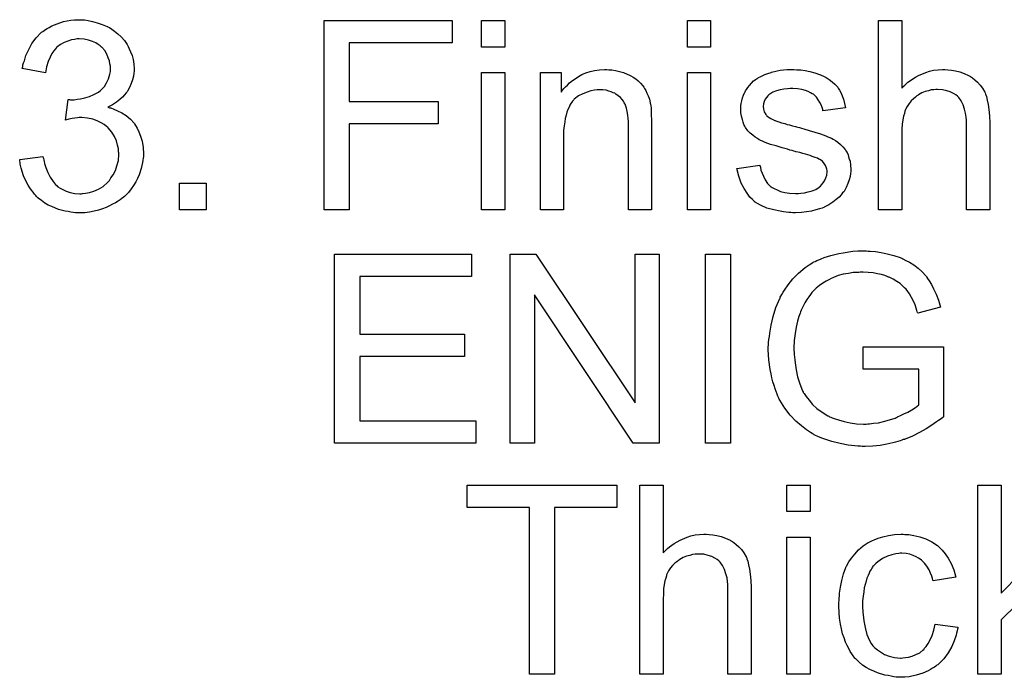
# Model space of a CAD drawing. Extents: x -1.3 to 9.2, y -4.6 to 3.5.
# Tile 166 of 215: x 4.4 to 4.817, y 0.726 to 1.004. Entities that reach past the tile are written whole.
import ezdxf

# ---------------------------------------------------------------- set-up
doc = ezdxf.new("R2010")
doc.units = 0
doc.layers.add('acc-ni-360-23-a_document', color=1, linetype='CONTINUOUS')

msp = doc.modelspace()

# ---------------------------------------------------------------- linework, layer by layer
at = {"layer": 'acc-ni-360-23-a_document', "color": 1}
for points in [[(4.427421, 1.003872), (4.428925, 1.00364), (4.430776, 1.003293), (4.432859, 1.002715), (4.434941, 1.00202), (4.437024, 1.001095), (4.43714, 1.001095), (4.437255, 1.000979), (4.43795, 1.000632), (4.438991, 0.999938), (4.440148, 0.999128), (4.441536, 0.997971), (4.442925, 0.996698), (4.444313, 0.995194), (4.44547, 0.993459), (4.445586, 0.993227), (4.445933, 0.992649), (4.446396, 0.991607), (4.446974, 0.990335), (4.447553, 0.988831), (4.448016, 0.987095), (4.448363, 0.985128), (4.448478, 0.983161), (4.448478, 0.98293), (4.448478, 0.982236), (4.448363, 0.98131), (4.448131, 0.980038), (4.447784, 0.978533), (4.447206, 0.976914), (4.446511, 0.975294), (4.445586, 0.973674), (4.44547, 0.973443), (4.445123, 0.97298), (4.444429, 0.97217), (4.443503, 0.971244), (4.442346, 0.970203), (4.440958, 0.969046), (4.439338, 0.968005), (4.437371, 0.966963), (4.437487, 0.966963), (4.437718, 0.966848), (4.438065, 0.966732), (4.438528, 0.966616), (4.439801, 0.966154), (4.441421, 0.965459), (4.443272, 0.964534), (4.445123, 0.963377), (4.446859, 0.961873), (4.448478, 0.960137), (4.448594, 0.959906), (4.449057, 0.959212), (4.449751, 0.958054), (4.450445, 0.95655), (4.451139, 0.954699), (4.451834, 0.952501), (4.452296, 0.949956), (4.452412, 0.947179), (4.452412, 0.947063), (4.452412, 0.946716), (4.452412, 0.946137), (4.452296, 0.945443), (4.452181, 0.944518), (4.451949, 0.943476), (4.451718, 0.942319), (4.451486, 0.941047), (4.450561, 0.93827), (4.449867, 0.936766), (4.449172, 0.935377), (4.448247, 0.933873), (4.447206, 0.932369), (4.446049, 0.930865), (4.44466, 0.929477), (4.444544, 0.929361), (4.444313, 0.92913), (4.44385, 0.928782), (4.443272, 0.92832), (4.442578, 0.927741), (4.441652, 0.927163), (4.440611, 0.926468), (4.439338, 0.92589), (4.438065, 0.925196), (4.436561, 0.924501), (4.435057, 0.923923), (4.433322, 0.923345), (4.43147, 0.922882), (4.429503, 0.922535), (4.427537, 0.922303), (4.425338, 0.922188), (4.424297, 0.922188), (4.423603, 0.922303), (4.422677, 0.922419), (4.421636, 0.922535), (4.420479, 0.922766), (4.419206, 0.922997), (4.416429, 0.923692), (4.413537, 0.924849), (4.412033, 0.925543), (4.410644, 0.926353), (4.409256, 0.927394), (4.407868, 0.928435), (4.407752, 0.928551), (4.40752, 0.928782), (4.407173, 0.92913), (4.406826, 0.929592), (4.406248, 0.930171), (4.405669, 0.930981), (4.404975, 0.931791), (4.404281, 0.932832), (4.403587, 0.933989), (4.402892, 0.935146), (4.40162, 0.937923), (4.400578, 0.941162), (4.400231, 0.942898), (4.4, 0.944749), (4.409834, 0.946022), (4.409834, 0.945906), (4.40995, 0.945675), (4.410066, 0.945212), (4.410182, 0.944633), (4.410297, 0.943939), (4.410529, 0.943129), (4.411107, 0.941394), (4.411917, 0.939311), (4.412958, 0.937344), (4.414115, 0.935493), (4.415504, 0.933873), (4.415735, 0.933758), (4.416198, 0.933295), (4.417124, 0.932716), (4.418281, 0.932138), (4.419669, 0.931443), (4.421404, 0.930865), (4.423371, 0.930402), (4.425454, 0.930287), (4.426148, 0.930287), (4.426611, 0.930402), (4.427884, 0.930518), (4.429503, 0.930865), (4.431355, 0.931443), (4.433322, 0.932253), (4.435288, 0.93341), (4.43714, 0.93503), (4.437371, 0.935262), (4.43795, 0.935956), (4.438644, 0.936997), (4.439569, 0.938385), (4.440495, 0.940121), (4.441189, 0.942088), (4.441768, 0.944402), (4.441999, 0.946947), (4.441999, 0.947063), (4.441999, 0.947294), (4.441999, 0.947641), (4.441883, 0.948104), (4.441768, 0.949377), (4.441421, 0.950881), (4.440958, 0.952732), (4.440148, 0.954583), (4.438991, 0.956435), (4.437487, 0.95817), (4.437255, 0.958402), (4.436677, 0.958864), (4.435751, 0.959559), (4.434479, 0.960369), (4.432859, 0.961178), (4.430892, 0.961873), (4.428694, 0.962335), (4.426264, 0.962567), (4.425223, 0.962567), (4.424413, 0.962451), (4.423371, 0.962335), (4.422214, 0.962104), (4.420826, 0.961873), (4.419322, 0.961525), (4.420479, 0.970203), (4.421057, 0.970203), (4.42152, 0.970087), (4.423024, 0.970087), (4.424297, 0.970319), (4.425801, 0.97055), (4.427537, 0.970897), (4.429503, 0.971476), (4.431355, 0.972286), (4.433322, 0.973327), (4.433437, 0.973327), (4.433553, 0.973443), (4.434132, 0.973905), (4.434941, 0.974715), (4.435867, 0.975757), (4.436793, 0.977261), (4.437602, 0.978996), (4.438181, 0.980963), (4.438412, 0.98212), (4.438412, 0.983393), (4.438412, 0.983509), (4.438412, 0.983624), (4.438412, 0.984318), (4.438181, 0.985244), (4.43795, 0.986517), (4.437487, 0.987905), (4.436908, 0.989409), (4.435983, 0.990913), (4.43471, 0.992302), (4.434594, 0.992417), (4.434016, 0.99288), (4.433206, 0.993459), (4.432165, 0.994153), (4.430776, 0.994731), (4.429156, 0.99531), (4.427305, 0.995773), (4.425223, 0.995888), (4.424297, 0.995888), (4.423256, 0.995657), (4.421867, 0.995426), (4.420363, 0.994963), (4.418859, 0.994384), (4.417239, 0.993459), (4.415735, 0.992302), (4.415619, 0.992186), (4.415157, 0.991607), (4.414462, 0.990798), (4.413653, 0.989641), (4.412843, 0.988136), (4.412033, 0.986285), (4.411339, 0.984087), (4.410876, 0.981542), (4.401041, 0.983277), (4.401041, 0.983393), (4.401157, 0.98374), (4.401273, 0.984203), (4.401388, 0.984897), (4.40162, 0.985707), (4.401967, 0.986632), (4.402661, 0.988831), (4.403818, 0.991376), (4.405207, 0.993922), (4.406942, 0.996351), (4.40914, 0.998549), (4.409256, 0.998665), (4.409487, 0.998781), (4.409834, 0.999012), (4.410297, 0.999359), (4.410876, 0.999822), (4.411686, 1.000285), (4.412496, 1.000748), (4.413537, 1.001326), (4.415851, 1.002252), (4.418512, 1.003178), (4.421636, 1.003756), (4.423256, 1.003987), (4.426148, 1.003987), (4.427421, 1.003872)], [(4.583037, 0.994153), (4.539534, 0.994153), (4.539534, 0.969393), (4.577137, 0.969393), (4.577137, 0.959906), (4.539534, 0.959906), (4.539534, 0.923576), (4.52889, 0.923576), (4.52889, 1.00364), (4.583037, 1.00364), (4.583037, 0.994153)], [(4.605368, 0.992417), (4.595533, 0.992417), (4.595533, 1.00364), (4.605368, 1.00364), (4.605368, 0.992417)], [(4.69249, 0.992418), (4.682655, 0.992417), (4.682655, 1.00364), (4.69249, 1.00364), (4.69249, 0.992418)], [(4.773364, 0.974947), (4.77348, 0.975062), (4.773711, 0.975294), (4.774058, 0.975641), (4.774637, 0.97622), (4.775215, 0.976798), (4.776025, 0.977492), (4.777066, 0.978186), (4.778108, 0.978996), (4.779265, 0.979691), (4.780537, 0.980385), (4.783546, 0.981657), (4.785165, 0.982236), (4.786901, 0.982583), (4.788752, 0.982814), (4.790603, 0.98293), (4.791645, 0.98293), (4.792917, 0.982814), (4.794421, 0.982583), (4.796157, 0.982352), (4.798008, 0.981889), (4.799859, 0.981195), (4.80171, 0.980385), (4.801942, 0.980269), (4.80252, 0.979922), (4.80333, 0.979343), (4.804372, 0.978534), (4.805413, 0.977492), (4.80657, 0.976335), (4.807611, 0.974947), (4.808537, 0.973327), (4.808652, 0.973096), (4.808884, 0.972517), (4.809231, 0.971476), (4.809578, 0.969972), (4.809925, 0.96812), (4.810272, 0.965922), (4.810504, 0.963261), (4.810619, 0.960253), (4.810619, 0.923576), (4.800785, 0.923576), (4.800785, 0.960369), (4.800785, 0.960484), (4.800785, 0.960716), (4.800785, 0.961063), (4.800785, 0.961526), (4.800669, 0.962798), (4.800438, 0.964418), (4.799975, 0.966154), (4.799396, 0.967889), (4.798587, 0.969625), (4.797545, 0.971013), (4.79743, 0.971129), (4.796967, 0.971591), (4.796273, 0.97217), (4.795231, 0.972749), (4.793958, 0.973443), (4.792454, 0.973905), (4.790603, 0.974368), (4.788521, 0.974484), (4.787826, 0.974484), (4.787016, 0.974368), (4.785859, 0.974253), (4.784703, 0.973905), (4.783314, 0.973558), (4.781926, 0.97298), (4.780422, 0.97217), (4.780306, 0.972054), (4.779843, 0.971707), (4.779149, 0.971244), (4.778339, 0.97055), (4.777413, 0.969625), (4.776488, 0.968583), (4.775678, 0.967311), (4.774984, 0.965922), (4.774868, 0.965691), (4.774752, 0.965228), (4.774521, 0.964302), (4.774174, 0.963145), (4.773827, 0.961641), (4.773595, 0.95979), (4.77348, 0.957707), (4.773364, 0.955278), (4.773364, 0.923576), (4.763529, 0.923576), (4.763529, 1.00364), (4.773364, 1.00364), (4.773364, 0.974947)], [(4.605368, 0.923576), (4.595533, 0.923576), (4.595533, 0.981657), (4.605368, 0.981657), (4.605368, 0.923576)], [(4.649449, 0.982814), (4.650722, 0.982699), (4.652226, 0.982467), (4.653846, 0.98212), (4.655581, 0.981657), (4.657201, 0.980963), (4.657432, 0.980847), (4.657895, 0.980616), (4.658705, 0.980269), (4.659631, 0.97969), (4.660788, 0.978996), (4.661829, 0.978071), (4.66287, 0.977145), (4.663796, 0.975988), (4.663912, 0.975872), (4.664143, 0.975409), (4.66449, 0.974831), (4.665069, 0.974021), (4.665532, 0.972864), (4.665994, 0.971707), (4.666573, 0.970319), (4.66692, 0.968815), (4.66692, 0.968699), (4.667036, 0.968236), (4.667151, 0.967542), (4.667267, 0.966616), (4.667267, 0.965228), (4.667383, 0.963608), (4.667498, 0.961641), (4.667498, 0.959212), (4.667498, 0.923576), (4.657664, 0.923576), (4.657664, 0.958749), (4.657664, 0.958864), (4.657664, 0.95898), (4.657664, 0.95979), (4.657664, 0.960831), (4.657548, 0.962104), (4.657432, 0.963608), (4.657201, 0.965112), (4.656854, 0.966501), (4.656507, 0.967773), (4.656507, 0.967889), (4.656275, 0.968236), (4.655928, 0.968815), (4.655581, 0.969509), (4.655003, 0.970203), (4.654309, 0.971013), (4.653383, 0.971823), (4.652342, 0.972517), (4.652226, 0.972633), (4.651879, 0.972864), (4.651185, 0.973096), (4.650375, 0.973443), (4.649449, 0.97379), (4.648292, 0.974137), (4.646904, 0.974253), (4.645515, 0.974368), (4.644937, 0.974368), (4.644474, 0.974253), (4.643317, 0.974137), (4.641813, 0.973905), (4.640193, 0.973327), (4.638342, 0.972633), (4.636491, 0.971707), (4.634755, 0.970319), (4.634524, 0.970087), (4.634061, 0.969509), (4.633714, 0.969046), (4.633367, 0.968467), (4.632904, 0.967773), (4.632557, 0.966963), (4.632094, 0.966038), (4.631631, 0.964881), (4.631284, 0.963608), (4.630937, 0.96222), (4.630706, 0.960716), (4.630474, 0.959096), (4.630243, 0.957129), (4.630243, 0.955162), (4.630243, 0.923576), (4.620408, 0.923576), (4.620408, 0.981657), (4.629202, 0.981657), (4.629202, 0.973327), (4.629317, 0.973443), (4.629549, 0.97379), (4.629896, 0.974253), (4.630359, 0.974831), (4.631053, 0.975525), (4.631863, 0.976335), (4.632788, 0.977261), (4.633945, 0.978186), (4.635102, 0.978996), (4.636491, 0.979922), (4.637995, 0.980732), (4.639615, 0.981426), (4.641466, 0.982004), (4.643317, 0.982467), (4.6454, 0.982814), (4.647598, 0.98293), (4.648524, 0.98293), (4.649449, 0.982814)], [(4.69249, 0.923576), (4.682655, 0.923576), (4.682655, 0.981657), (4.69249, 0.981657), (4.69249, 0.923576)], [(4.728935, 0.982814), (4.730671, 0.982699), (4.732522, 0.982467), (4.734489, 0.982005), (4.736571, 0.981542), (4.738538, 0.980847), (4.738654, 0.980847), (4.73877, 0.980732), (4.739348, 0.9805), (4.740274, 0.980038), (4.741431, 0.979459), (4.742703, 0.978649), (4.743976, 0.977724), (4.745133, 0.976682), (4.746174, 0.975525), (4.74629, 0.97541), (4.746521, 0.974947), (4.746984, 0.974137), (4.747563, 0.973211), (4.748141, 0.971823), (4.74872, 0.970319), (4.749183, 0.968583), (4.749645, 0.966616), (4.740042, 0.965344), (4.740042, 0.965575), (4.739927, 0.966038), (4.739695, 0.966848), (4.739348, 0.967889), (4.73877, 0.96893), (4.738075, 0.970087), (4.737266, 0.971244), (4.736109, 0.972286), (4.735993, 0.972401), (4.73553, 0.972633), (4.734836, 0.973096), (4.733794, 0.973558), (4.732637, 0.974021), (4.731133, 0.974484), (4.729282, 0.974715), (4.727315, 0.974831), (4.726158, 0.974831), (4.725001, 0.974715), (4.723497, 0.9746), (4.721993, 0.974253), (4.720373, 0.973905), (4.718869, 0.973327), (4.717596, 0.972517), (4.717481, 0.972401), (4.717134, 0.97217), (4.716671, 0.971707), (4.716208, 0.971013), (4.71563, 0.970319), (4.715167, 0.969393), (4.71482, 0.968352), (4.714704, 0.967311), (4.714704, 0.967195), (4.714704, 0.966963), (4.71482, 0.966616), (4.71482, 0.966154), (4.715167, 0.964997), (4.715861, 0.96384), (4.715977, 0.963724), (4.716092, 0.963608), (4.716324, 0.963261), (4.716787, 0.962914), (4.717249, 0.962567), (4.717944, 0.962104), (4.718753, 0.961757), (4.719679, 0.961294), (4.719795, 0.961294), (4.720026, 0.961178), (4.720489, 0.961063), (4.721299, 0.960716), (4.722456, 0.960369), (4.72396, 0.960021), (4.724886, 0.959674), (4.725927, 0.959443), (4.727084, 0.959096), (4.728357, 0.958749), (4.728472, 0.958749), (4.728819, 0.958633), (4.729398, 0.958517), (4.730092, 0.958286), (4.730902, 0.958055), (4.731943, 0.957823), (4.734142, 0.957129), (4.736571, 0.956435), (4.739001, 0.955625), (4.741199, 0.954815), (4.742125, 0.954468), (4.742935, 0.954121), (4.743166, 0.954005), (4.743629, 0.953774), (4.744323, 0.953427), (4.745364, 0.952848), (4.746406, 0.952154), (4.747447, 0.951228), (4.748488, 0.950187), (4.749414, 0.94903), (4.74953, 0.948914), (4.749761, 0.948452), (4.750224, 0.947757), (4.750687, 0.946716), (4.751034, 0.945443), (4.751497, 0.944055), (4.751728, 0.942435), (4.751844, 0.940584), (4.751844, 0.940352), (4.751844, 0.939774), (4.751728, 0.938848), (4.751497, 0.937576), (4.75115, 0.936187), (4.750571, 0.934683), (4.749877, 0.932948), (4.748951, 0.931328), (4.748836, 0.931096), (4.748373, 0.930634), (4.747794, 0.929824), (4.746869, 0.928898), (4.745596, 0.927857), (4.744208, 0.9267), (4.742588, 0.925659), (4.740621, 0.924617), (4.740505, 0.924617), (4.740389, 0.924502), (4.739695, 0.92427), (4.738538, 0.923923), (4.737034, 0.92346), (4.735183, 0.922997), (4.7331, 0.92265), (4.730902, 0.922419), (4.728357, 0.922303), (4.727315, 0.922303), (4.726505, 0.922419), (4.72558, 0.922419), (4.724423, 0.922535), (4.723266, 0.92265), (4.721993, 0.922882), (4.719216, 0.92346), (4.716324, 0.92427), (4.713547, 0.925427), (4.712274, 0.926121), (4.711117, 0.926931), (4.711002, 0.927047), (4.710886, 0.927163), (4.710192, 0.927857), (4.70915, 0.928898), (4.707993, 0.930518), (4.706721, 0.932485), (4.705448, 0.934799), (4.704407, 0.937691), (4.703597, 0.940931), (4.713316, 0.942435), (4.713316, 0.942319), (4.713316, 0.942204), (4.713547, 0.94151), (4.713778, 0.940352), (4.714241, 0.93908), (4.71482, 0.937691), (4.715514, 0.936187), (4.716555, 0.934683), (4.717828, 0.93341), (4.718059, 0.933295), (4.718522, 0.932948), (4.719448, 0.932485), (4.720605, 0.931906), (4.722109, 0.931328), (4.723844, 0.930865), (4.725927, 0.930518), (4.728357, 0.930402), (4.729514, 0.930402), (4.730671, 0.930518), (4.732175, 0.930749), (4.733794, 0.931096), (4.73553, 0.931559), (4.737034, 0.932138), (4.738422, 0.933063), (4.738538, 0.933179), (4.739001, 0.933526), (4.739464, 0.934105), (4.740158, 0.934915), (4.740736, 0.93584), (4.741315, 0.936997), (4.741662, 0.938154), (4.741778, 0.939543), (4.741778, 0.939658), (4.741778, 0.940121), (4.741662, 0.9407), (4.741431, 0.94151), (4.741084, 0.942319), (4.740505, 0.943129), (4.739811, 0.944055), (4.73877, 0.944749), (4.738654, 0.944865), (4.738307, 0.944981), (4.737728, 0.945328), (4.736803, 0.945675), (4.735414, 0.946138), (4.734604, 0.946485), (4.733679, 0.946716), (4.732637, 0.947063), (4.73148, 0.94741), (4.730208, 0.947757), (4.728704, 0.948104), (4.728588, 0.948104), (4.728241, 0.94822), (4.727662, 0.948336), (4.726968, 0.948567), (4.726043, 0.948799), (4.725001, 0.949146), (4.722803, 0.949724), (4.720258, 0.950534), (4.717828, 0.951228), (4.715514, 0.952038), (4.714473, 0.952501), (4.713663, 0.952848), (4.713431, 0.952964), (4.712968, 0.953195), (4.712274, 0.953658), (4.711349, 0.954236), (4.710307, 0.955046), (4.709266, 0.955972), (4.708225, 0.957013), (4.707299, 0.958286), (4.707184, 0.958402), (4.706952, 0.958865), (4.706605, 0.959674), (4.706258, 0.9606), (4.705911, 0.961757), (4.705564, 0.963145), (4.705332, 0.964534), (4.705217, 0.966154), (4.705217, 0.966385), (4.705217, 0.966848), (4.705332, 0.967542), (4.705448, 0.968583), (4.705679, 0.969625), (4.705911, 0.970897), (4.706374, 0.972054), (4.706952, 0.973327), (4.707068, 0.973443), (4.707299, 0.973905), (4.707646, 0.974484), (4.708225, 0.975294), (4.708919, 0.976104), (4.709729, 0.977145), (4.710654, 0.978071), (4.711811, 0.978881), (4.711927, 0.978996), (4.712274, 0.979112), (4.712737, 0.979459), (4.713431, 0.979806), (4.714357, 0.980269), (4.715398, 0.980732), (4.716671, 0.981195), (4.718059, 0.981657), (4.718291, 0.981773), (4.718753, 0.981889), (4.719563, 0.98212), (4.720605, 0.982352), (4.721877, 0.982583), (4.723266, 0.982699), (4.724886, 0.98293), (4.727662, 0.98293), (4.728935, 0.982814)], [(4.478907, 0.923576), (4.467685, 0.923576), (4.467685, 0.934799), (4.478907, 0.934799), (4.478907, 0.923576)], [(4.591252, 0.895299), (4.543931, 0.895299), (4.543931, 0.870886), (4.588244, 0.870886), (4.588244, 0.861399), (4.543931, 0.861399), (4.543931, 0.834209), (4.593103, 0.834209), (4.593103, 0.824722), (4.533286, 0.824722), (4.533286, 0.904786), (4.591252, 0.904786), (4.591252, 0.895299)], [(4.670738, 0.824722), (4.659747, 0.824722), (4.617863, 0.887547), (4.617863, 0.824722), (4.607681, 0.824722), (4.607681, 0.904786), (4.618557, 0.904786), (4.660556, 0.841845), (4.660556, 0.904786), (4.670738, 0.904786), (4.670738, 0.824722)], [(4.700936, 0.824722), (4.690291, 0.824722), (4.690291, 0.904786), (4.700936, 0.904786), (4.700936, 0.824722)], [(4.759133, 0.906059), (4.760058, 0.906059), (4.762257, 0.905828), (4.764686, 0.905481), (4.767232, 0.904902), (4.770009, 0.904208), (4.77267, 0.903282), (4.772785, 0.903282), (4.773017, 0.903167), (4.773364, 0.903051), (4.773827, 0.902819), (4.775099, 0.902125), (4.776719, 0.901315), (4.778455, 0.900158), (4.780306, 0.89877), (4.782041, 0.897266), (4.783661, 0.895415), (4.783893, 0.895183), (4.784355, 0.894489), (4.78505, 0.893448), (4.785975, 0.891944), (4.786901, 0.890092), (4.787942, 0.887778), (4.788983, 0.885233), (4.789793, 0.882341), (4.78019, 0.879795), (4.78019, 0.879911), (4.780074, 0.880027), (4.779959, 0.880374), (4.779843, 0.880836), (4.779496, 0.881878), (4.779033, 0.883266), (4.778339, 0.884886), (4.777529, 0.88639), (4.776719, 0.88801), (4.775678, 0.889398), (4.775562, 0.889514), (4.775215, 0.889977), (4.774521, 0.890555), (4.773711, 0.891365), (4.77267, 0.892291), (4.771281, 0.893216), (4.769777, 0.894142), (4.768042, 0.894952), (4.76781, 0.895067), (4.767232, 0.895299), (4.76619, 0.895646), (4.764802, 0.896109), (4.763182, 0.896456), (4.761331, 0.896803), (4.759248, 0.897034), (4.75705, 0.89715), (4.755778, 0.89715), (4.755199, 0.897034), (4.754505, 0.897034), (4.752769, 0.896919), (4.750802, 0.896572), (4.748604, 0.896225), (4.746521, 0.895646), (4.744439, 0.894836), (4.744208, 0.89472), (4.743513, 0.894489), (4.742588, 0.89391), (4.741431, 0.893332), (4.740042, 0.892406), (4.738538, 0.891481), (4.73715, 0.890324), (4.735877, 0.889051), (4.735761, 0.888935), (4.735299, 0.888473), (4.73472, 0.887663), (4.734026, 0.886737), (4.733216, 0.88558), (4.732406, 0.884192), (4.731596, 0.882688), (4.730786, 0.881068), (4.730786, 0.880952), (4.730671, 0.880721), (4.730555, 0.880374), (4.730324, 0.879795), (4.730092, 0.879101), (4.729861, 0.878291), (4.729514, 0.877365), (4.729282, 0.876324), (4.728704, 0.873894), (4.728241, 0.871118), (4.727894, 0.868225), (4.727778, 0.864986), (4.727778, 0.86487), (4.727778, 0.864523), (4.727778, 0.863944), (4.727894, 0.86325), (4.727894, 0.862324), (4.72801, 0.861167), (4.728125, 0.86001), (4.728241, 0.858738), (4.728704, 0.855845), (4.729282, 0.852837), (4.730208, 0.849829), (4.731365, 0.846936), (4.731365, 0.846821), (4.731596, 0.846589), (4.731712, 0.846242), (4.732059, 0.845779), (4.732869, 0.844507), (4.734142, 0.842887), (4.735646, 0.841151), (4.737497, 0.839416), (4.739695, 0.837796), (4.742125, 0.836292), (4.742241, 0.836292), (4.742472, 0.836176), (4.742819, 0.835945), (4.743398, 0.835713), (4.743976, 0.835482), (4.744786, 0.835251), (4.746637, 0.834556), (4.748951, 0.833978), (4.751497, 0.833399), (4.754273, 0.832937), (4.757166, 0.832821), (4.758323, 0.832821), (4.759017, 0.832937), (4.759711, 0.832937), (4.761447, 0.833168), (4.763529, 0.833399), (4.765728, 0.833862), (4.768157, 0.834556), (4.770587, 0.835366), (4.770703, 0.835366), (4.770934, 0.835482), (4.771166, 0.835598), (4.771628, 0.835829), (4.772901, 0.836408), (4.774289, 0.837102), (4.775909, 0.837912), (4.777645, 0.838837), (4.779265, 0.839879), (4.780653, 0.841036), (4.780653, 0.856077), (4.75705, 0.856077), (4.75705, 0.865564), (4.791066, 0.865564), (4.791066, 0.835829), (4.79095, 0.835713), (4.790719, 0.835598), (4.790256, 0.835251), (4.789678, 0.834788), (4.788983, 0.834325), (4.788173, 0.833746), (4.787132, 0.833052), (4.786091, 0.832358), (4.783661, 0.830854), (4.780884, 0.829234), (4.777992, 0.82773), (4.774868, 0.826457), (4.774752, 0.826457), (4.774521, 0.826342), (4.774058, 0.826226), (4.77348, 0.825995), (4.77267, 0.825763), (4.771744, 0.825416), (4.770703, 0.825185), (4.769662, 0.824953), (4.767116, 0.824375), (4.764224, 0.823796), (4.7611, 0.823449), (4.75786, 0.823333), (4.756703, 0.823333), (4.755893, 0.823449), (4.754852, 0.823449), (4.753579, 0.823565), (4.752191, 0.823796), (4.750687, 0.823912), (4.747331, 0.824606), (4.743745, 0.825416), (4.740042, 0.826689), (4.738191, 0.827383), (4.73634, 0.828309), (4.736224, 0.828424), (4.735877, 0.82854), (4.735414, 0.828887), (4.73472, 0.829234), (4.73391, 0.829813), (4.7331, 0.830391), (4.730902, 0.832011), (4.728588, 0.834094), (4.726158, 0.836639), (4.723844, 0.839532), (4.721762, 0.842887), (4.721762, 0.843003), (4.72153, 0.84335), (4.721299, 0.843812), (4.720952, 0.844622), (4.720605, 0.845432), (4.720258, 0.846589), (4.719795, 0.847746), (4.719332, 0.849135), (4.718869, 0.850639), (4.718406, 0.852374), (4.718059, 0.85411), (4.717712, 0.855961), (4.717134, 0.86001), (4.716902, 0.864291), (4.716902, 0.864407), (4.716902, 0.86487), (4.716902, 0.865448), (4.717018, 0.866258), (4.717018, 0.867299), (4.717134, 0.868572), (4.717365, 0.869845), (4.717481, 0.871349), (4.717828, 0.872969), (4.718059, 0.874704), (4.718985, 0.878407), (4.720142, 0.882225), (4.721762, 0.886043), (4.721877, 0.886159), (4.721993, 0.886506), (4.722225, 0.886968), (4.722687, 0.887663), (4.72315, 0.888588), (4.723729, 0.889514), (4.725348, 0.891712), (4.727315, 0.894258), (4.729745, 0.896687), (4.732522, 0.899117), (4.734142, 0.900158), (4.735761, 0.9012), (4.735877, 0.901315), (4.736224, 0.901431), (4.736687, 0.901662), (4.737381, 0.90201), (4.738307, 0.902357), (4.739348, 0.902819), (4.740505, 0.903282), (4.741894, 0.903745), (4.743398, 0.904208), (4.745017, 0.904555), (4.746753, 0.905018), (4.748604, 0.905365), (4.752654, 0.905943), (4.754736, 0.906175), (4.758439, 0.906175), (4.759133, 0.906059)], [(4.652805, 0.797486), (4.626425, 0.797486), (4.626425, 0.726909), (4.61578, 0.726909), (4.61578, 0.797486), (4.589401, 0.797486), (4.589401, 0.806973), (4.652805, 0.806973), (4.652805, 0.797486)], [(4.672358, 0.77828), (4.672474, 0.778395), (4.672705, 0.778627), (4.673052, 0.778974), (4.673631, 0.779553), (4.674209, 0.780131), (4.675019, 0.780825), (4.67606, 0.781519), (4.677101, 0.782329), (4.678258, 0.783024), (4.679531, 0.783718), (4.682539, 0.78499), (4.684159, 0.785569), (4.685895, 0.785916), (4.687746, 0.786148), (4.689597, 0.786263), (4.690638, 0.786263), (4.691911, 0.786148), (4.693415, 0.785916), (4.695151, 0.785685), (4.697002, 0.785222), (4.698853, 0.784528), (4.700704, 0.783718), (4.700936, 0.783602), (4.701514, 0.783255), (4.702324, 0.782677), (4.703365, 0.781867), (4.704407, 0.780825), (4.705564, 0.779668), (4.706605, 0.77828), (4.707531, 0.77666), (4.707646, 0.776429), (4.707878, 0.77585), (4.708225, 0.774809), (4.708572, 0.773305), (4.708919, 0.771454), (4.709266, 0.769255), (4.709498, 0.766594), (4.709613, 0.763586), (4.709613, 0.726909), (4.699779, 0.726909), (4.699779, 0.763702), (4.699779, 0.763817), (4.699779, 0.764049), (4.699779, 0.764396), (4.699779, 0.764859), (4.699663, 0.766131), (4.699432, 0.767751), (4.698969, 0.769487), (4.69839, 0.771222), (4.69758, 0.772958), (4.696539, 0.774346), (4.696423, 0.774462), (4.695961, 0.774925), (4.695266, 0.775503), (4.694225, 0.776082), (4.692952, 0.776776), (4.691448, 0.777239), (4.689597, 0.777701), (4.687515, 0.777817), (4.68682, 0.777817), (4.68601, 0.777701), (4.684853, 0.777586), (4.683696, 0.777239), (4.682308, 0.776891), (4.68092, 0.776313), (4.679416, 0.775503), (4.6793, 0.775387), (4.678837, 0.77504), (4.678143, 0.774577), (4.677333, 0.773883), (4.676407, 0.772958), (4.675482, 0.771916), (4.674672, 0.770644), (4.673978, 0.769255), (4.673862, 0.769024), (4.673746, 0.768561), (4.673515, 0.767635), (4.673168, 0.766478), (4.672821, 0.764974), (4.672589, 0.763123), (4.672474, 0.76104), (4.672358, 0.758611), (4.672358, 0.726909), (4.662523, 0.726909), (4.662523, 0.806973), (4.672358, 0.806973), (4.672358, 0.77828)], [(4.734604, 0.795751), (4.72477, 0.795751), (4.72477, 0.806973), (4.734604, 0.806973), (4.734604, 0.795751)], [(4.815479, 0.761272), (4.838734, 0.78499), (4.851577, 0.78499), (4.829247, 0.763355), (4.853775, 0.726909), (4.841627, 0.726909), (4.822305, 0.756528), (4.815479, 0.749933), (4.815479, 0.726909), (4.805644, 0.726909), (4.805644, 0.806973), (4.815479, 0.806973), (4.815479, 0.761272)], [(4.734604, 0.726909), (4.72477, 0.726909), (4.72477, 0.78499), (4.734604, 0.78499), (4.734604, 0.726909)], [(4.774752, 0.786148), (4.775447, 0.786148), (4.776372, 0.786032), (4.77857, 0.785685), (4.781, 0.785106), (4.783546, 0.784181), (4.786091, 0.783024), (4.788521, 0.781404), (4.788636, 0.781404), (4.788752, 0.781172), (4.789446, 0.780478), (4.790488, 0.779437), (4.79176, 0.777933), (4.793033, 0.776082), (4.794306, 0.773768), (4.795463, 0.771106), (4.796273, 0.767983), (4.786669, 0.766479), (4.786669, 0.766594), (4.786554, 0.76671), (4.786438, 0.767404), (4.786091, 0.768445), (4.785512, 0.769718), (4.784934, 0.771106), (4.784008, 0.772611), (4.782967, 0.773999), (4.78181, 0.775156), (4.781694, 0.775272), (4.781231, 0.775619), (4.780422, 0.776082), (4.779496, 0.77666), (4.778223, 0.777239), (4.776835, 0.777701), (4.775215, 0.778048), (4.77348, 0.778164), (4.772785, 0.778164), (4.772207, 0.778048), (4.770934, 0.777933), (4.769199, 0.77747), (4.767347, 0.776891), (4.765265, 0.775966), (4.763298, 0.774577), (4.762372, 0.773768), (4.761447, 0.772842), (4.761447, 0.772726), (4.761215, 0.772611), (4.760984, 0.772264), (4.760753, 0.771801), (4.760405, 0.771222), (4.759943, 0.770528), (4.759596, 0.769718), (4.759133, 0.768793), (4.75867, 0.767635), (4.758323, 0.766363), (4.75786, 0.764974), (4.757513, 0.76347), (4.757282, 0.761851), (4.75705, 0.759999), (4.756819, 0.758032), (4.756819, 0.75595), (4.756819, 0.755834), (4.756819, 0.755487), (4.756819, 0.754793), (4.756935, 0.754099), (4.756935, 0.753057), (4.75705, 0.752016), (4.757397, 0.749471), (4.75786, 0.746694), (4.75867, 0.743801), (4.759711, 0.741256), (4.760405, 0.739983), (4.761215, 0.738942), (4.761447, 0.738711), (4.762025, 0.738132), (4.763067, 0.737322), (4.764339, 0.736396), (4.766075, 0.735355), (4.768042, 0.734545), (4.770356, 0.733967), (4.771628, 0.733851), (4.772901, 0.733735), (4.773132, 0.733735), (4.773827, 0.733851), (4.774984, 0.733967), (4.776256, 0.734198), (4.777761, 0.734545), (4.77938, 0.73524), (4.781, 0.736049), (4.782504, 0.737206), (4.782736, 0.737322), (4.783083, 0.737901), (4.783777, 0.738711), (4.784587, 0.739983), (4.785397, 0.741487), (4.786322, 0.743338), (4.787016, 0.745653), (4.787479, 0.748198), (4.797198, 0.746925), (4.797198, 0.746809), (4.797082, 0.746462), (4.796967, 0.746), (4.796851, 0.745305), (4.79662, 0.74438), (4.796388, 0.743454), (4.795578, 0.74114), (4.794537, 0.738711), (4.793033, 0.736049), (4.791182, 0.733504), (4.79014, 0.732347), (4.788983, 0.73119), (4.788868, 0.731074), (4.788636, 0.730959), (4.788289, 0.730727), (4.787826, 0.73038), (4.787248, 0.729917), (4.786438, 0.729455), (4.785512, 0.728992), (4.784587, 0.728413), (4.782273, 0.727372), (4.779496, 0.726562), (4.776488, 0.725868), (4.774752, 0.725752), (4.773017, 0.725636), (4.77186, 0.725636), (4.77105, 0.725752), (4.770009, 0.725868), (4.768852, 0.726099), (4.767579, 0.726331), (4.76619, 0.726562), (4.763067, 0.727488), (4.761562, 0.728182), (4.759943, 0.728876), (4.758323, 0.729802), (4.756819, 0.730843), (4.755315, 0.732), (4.753926, 0.733388), (4.753811, 0.733504), (4.753579, 0.733735), (4.753232, 0.734198), (4.752769, 0.734777), (4.752306, 0.735587), (4.751612, 0.736628), (4.751034, 0.737785), (4.75034, 0.739058), (4.749645, 0.740562), (4.749067, 0.742297), (4.748373, 0.744033), (4.74791, 0.746115), (4.747447, 0.748198), (4.7471, 0.750628), (4.746869, 0.753057), (4.746753, 0.755718), (4.746753, 0.755834), (4.746753, 0.756181), (4.746753, 0.756644), (4.746753, 0.757338), (4.746869, 0.758148), (4.746869, 0.759074), (4.746984, 0.760115), (4.7471, 0.761272), (4.747447, 0.763817), (4.748026, 0.766594), (4.74872, 0.769371), (4.749761, 0.772148), (4.749761, 0.772264), (4.749877, 0.772495), (4.750108, 0.772842), (4.75034, 0.773305), (4.751034, 0.774577), (4.752075, 0.776082), (4.753463, 0.777817), (4.755083, 0.779553), (4.75705, 0.781288), (4.759248, 0.782677), (4.759364, 0.782677), (4.759596, 0.782792), (4.759943, 0.783024), (4.760405, 0.783255), (4.760984, 0.783486), (4.761678, 0.783833), (4.763414, 0.784528), (4.765381, 0.785106), (4.76781, 0.785685), (4.770356, 0.786148), (4.773132, 0.786263), (4.774058, 0.786263), (4.774752, 0.786148)]]:
    msp.add_lwpolyline(points, dxfattribs=at)

doc.saveas('drawing.dxf')
